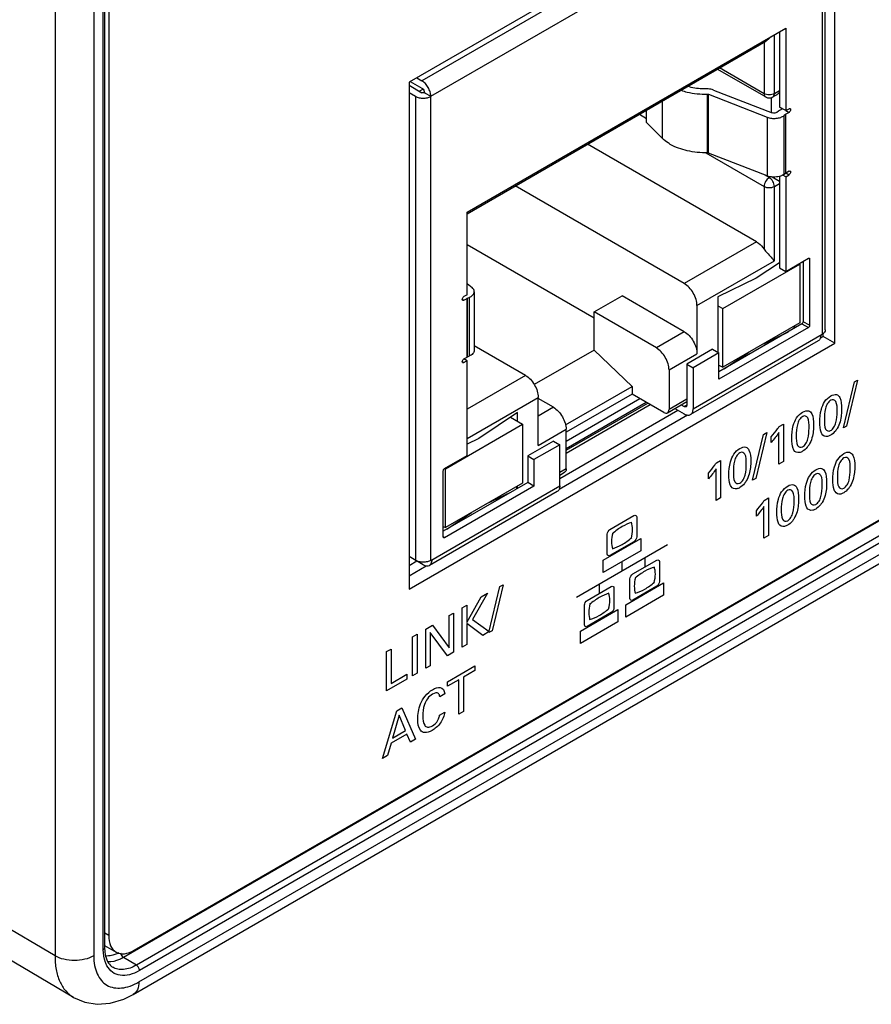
# Model space of a CAD drawing. Header units: inches. Extents: x 0 to 34, y 0 to 22.
# Tile 9 of 64: x 5.5 to 6.5, y 13.6 to 14.7. Entities that reach past the tile are written whole.
import ezdxf

# ---------------------------------------------------------------- set-up
doc = ezdxf.new("R2010")
doc.units = ezdxf.units.IN
doc.header["$LTSCALE"] = 1.87
doc.header["$MEASUREMENT"] = 0
doc.layers.get('0').update_dxf_attribs({"linetype": 'CONTINUOUS'})
doc.layers.add('02___PRT_ALL_AXES', color=7, linetype='CONTINUOUS')

msp = doc.modelspace()

# ---------------------------------------------------------------- linework, layer by layer
at = {"color": 7, "linetype": 'CONTINUOUS'}
for p, q in [((5.6361, 13.6931), (5.6361, 16.34)), ((5.6376, 13.6951), (5.6376, 16.342)), ((5.5832, 16.3347), (5.5832, 13.6863)), ((5.6256, 16.3347), (5.6256, 13.6863)), ((6.4378, 14.9125), (5.9711, 14.6431)), ((6.4378, 14.3573), (6.4378, 14.9125)), ((6.414, 14.8921), (5.9853, 14.6446)), ((5.995, 14.6277), (6.4237, 14.8753)), ((6.4237, 14.8753), (6.4237, 14.3671)), ((6.4272, 14.3719), (6.4272, 14.8801)), ((6.0348, 14.5009), (6.3839, 14.7025)), ((6.3769, 14.6985), (6.3769, 14.616)), ((6.3839, 14.7025), (6.3839, 14.612)), ((6.0348, 14.4991), (6.362, 14.688)), ((6.3714, 14.6306), (6.3714, 14.6952)), ((6.3602, 14.687), (6.3602, 14.6306)), ((6.3091, 14.6575), (6.3619, 14.627)), ((6.3602, 14.6306), (6.3114, 14.6588)), ((5.9795, 14.6479), (5.9853, 14.6446)), ((5.9711, 14.6431), (5.9711, 14.0879)), ((5.9711, 14.6399), (5.9853, 14.6317)), ((5.9725, 14.6439), (5.9853, 14.6366)), ((5.9866, 14.6354), (5.9827, 14.6332)), ((6.3047, 14.6346), (6.369, 14.6096)), ((6.3769, 14.6338), (6.3714, 14.6306)), ((5.9711, 14.6319), (5.9783, 14.6277)), ((5.9783, 14.6277), (5.9783, 14.1195)), ((5.988, 14.6321), (5.988, 14.6317)), ((5.988, 14.6317), (5.995, 14.6277)), ((5.995, 14.1195), (5.995, 14.6277)), ((6.298, 14.5658), (6.298, 14.6301)), ((6.298, 14.6301), (6.2992, 14.6299)), ((6.2992, 14.5656), (6.2992, 14.6299)), ((6.2992, 14.6299), (6.3635, 14.6049)), ((6.368, 14.6264), (6.368, 14.6099)), ((6.3697, 14.627), (6.3736, 14.6293)), ((6.2313, 14.599), (6.2313, 14.6126)), ((6.2486, 14.6225), (6.2486, 14.5817)), ((6.377, 14.612), (6.376, 14.6113)), ((6.3839, 14.612), (6.3769, 14.616)), ((6.3805, 14.6141), (6.377, 14.612)), ((6.3792, 14.6133), (6.3792, 14.6147)), ((6.3839, 14.612), (6.3875, 14.6141)), ((6.384, 14.6121), (6.3875, 14.61)), ((6.2235, 14.608), (6.2313, 14.6035)), ((6.3635, 14.6049), (6.3635, 14.5406)), ((6.376, 14.6113), (6.3743, 14.6101)), ((6.3838, 14.6079), (6.3822, 14.6067)), ((6.3822, 14.5424), (6.3822, 14.6067)), ((6.3838, 14.6079), (6.384, 14.608)), ((6.3838, 14.6079), (6.3838, 14.5436)), ((6.3875, 14.61), (6.384, 14.608)), ((6.384, 14.5437), (6.384, 14.608)), ((6.2486, 14.5817), (6.2313, 14.599)), ((6.3519, 14.4683), (6.1667, 14.5752)), ((6.2965, 14.5659), (6.3602, 14.5291)), ((6.2992, 14.5656), (6.298, 14.5658)), ((6.3635, 14.5406), (6.2992, 14.5656)), ((6.3658, 14.5387), (6.3607, 14.5417)), ((6.3673, 14.5395), (6.3658, 14.5387)), ((6.369, 14.5394), (6.377, 14.5348)), ((6.3769, 14.54), (6.3769, 14.44)), ((6.3839, 14.5397), (6.3807, 14.5415)), ((6.3822, 14.5424), (6.3838, 14.5436)), ((6.384, 14.5437), (6.3838, 14.5436)), ((6.3839, 14.5438), (6.3875, 14.5417)), ((6.3839, 14.5397), (6.3875, 14.5417)), ((6.3839, 14.5397), (6.3839, 14.436)), ((6.3875, 14.5457), (6.384, 14.5437)), ((6.2727, 14.4226), (6.0875, 14.5295)), ((6.3602, 14.5291), (6.3602, 14.4603)), ((6.3714, 14.5291), (6.3769, 14.5323)), ((6.3714, 14.4474), (6.3714, 14.5291)), ((6.0348, 14.4104), (6.0348, 14.5009)), ((6.0348, 14.4654), (6.1739, 14.3851)), ((6.3519, 14.4683), (6.2727, 14.4226)), ((6.3839, 14.436), (6.4087, 14.4503)), ((6.4087, 14.4503), (6.4101, 14.4495)), ((6.2866, 14.3985), (6.3714, 14.4474)), ((6.3149, 14.3952), (6.3995, 14.444)), ((6.3769, 14.4455), (6.3516, 14.4285)), ((6.3769, 14.44), (6.3839, 14.436)), ((6.3987, 14.4445), (6.3995, 14.444)), ((6.3995, 14.444), (6.3995, 14.3797)), ((6.4031, 14.4471), (6.4031, 14.3809)), ((6.4101, 14.4495), (6.4101, 14.3769)), ((6.3516, 14.4285), (6.3093, 14.4081)), ((6.0348, 14.4228), (6.0402, 14.4182)), ((6.0348, 14.4104), (6.0312, 14.4084)), ((6.0349, 14.4065), (6.0371, 14.4074)), ((6.0371, 14.4074), (6.0371, 14.3431)), ((6.0426, 14.4137), (6.0426, 14.3495)), ((6.1739, 14.3916), (6.2045, 14.4092)), ((6.2727, 14.3699), (6.2045, 14.4092)), ((6.3093, 14.4081), (6.3093, 14.3476)), ((6.0312, 14.4043), (6.0295, 14.4053)), ((6.0296, 14.4046), (6.0295, 14.4053)), ((6.03, 14.4042), (6.0296, 14.4046)), ((6.0312, 14.4043), (6.0347, 14.4064)), ((6.0347, 14.4064), (6.0347, 14.3421)), ((6.0347, 14.4064), (6.0349, 14.4064)), ((6.0349, 14.3422), (6.0349, 14.4065)), ((6.2866, 14.3985), (6.2866, 14.3457)), ((6.3093, 14.3984), (6.3149, 14.3952)), ((6.1739, 14.3498), (6.1739, 14.3916)), ((6.2421, 14.3522), (6.1739, 14.3916)), ((6.3149, 14.3309), (6.3149, 14.3952)), ((6.4017, 14.3785), (6.3107, 14.3259)), ((6.3995, 14.3797), (6.3149, 14.3309)), ((6.3922, 14.3755), (6.3936, 14.3738)), ((6.3939, 14.374), (6.3939, 14.3765)), ((6.4017, 14.3785), (6.4087, 14.3744)), ((6.4101, 14.3769), (6.4031, 14.3809)), ((6.4094, 14.3751), (6.4087, 14.3744)), ((6.2727, 14.3699), (6.2421, 14.3522)), ((6.2824, 14.2855), (6.4237, 14.3671)), ((6.4087, 14.3744), (6.3107, 14.3179)), ((6.3597, 14.3568), (6.3868, 14.3699)), ((6.4217, 14.3627), (6.425, 14.3647)), ((6.425, 14.3647), (6.425, 14.3681)), ((6.4378, 14.3573), (6.425, 14.3647)), ((5.9711, 14.0879), (6.4378, 14.3573)), ((6.0987, 14.3221), (6.0426, 14.3545)), ((6.4195, 14.3599), (6.2796, 14.2792)), ((6.0371, 14.3431), (6.0349, 14.3422)), ((6.1739, 14.3498), (6.1084, 14.312)), ((6.1739, 14.3498), (6.2156, 14.31)), ((6.256, 14.3281), (6.2866, 14.3457)), ((6.3037, 14.3508), (6.2755, 14.3345)), ((6.3107, 14.3468), (6.2824, 14.3305)), ((6.3037, 14.3508), (6.3107, 14.3468)), ((6.3107, 14.3179), (6.3107, 14.3468)), ((6.3164, 14.3292), (6.3435, 14.3474)), ((6.0312, 14.336), (6.0295, 14.337)), ((6.0296, 14.3363), (6.0295, 14.337)), ((6.03, 14.3359), (6.0296, 14.3363)), ((6.0312, 14.3401), (6.0347, 14.3421)), ((6.0348, 14.3381), (6.0312, 14.336)), ((6.0348, 14.3381), (6.0313, 14.3401)), ((6.0349, 14.3422), (6.0347, 14.3421)), ((6.0348, 14.2344), (6.0348, 14.3381)), ((6.2755, 14.3345), (6.2755, 14.2895)), ((6.2755, 14.3345), (6.2824, 14.3305)), ((6.3107, 14.3333), (6.3149, 14.3309)), ((6.0987, 14.3221), (6.0348, 14.2852)), ((6.256, 14.3281), (6.256, 14.2847)), ((6.2824, 14.3305), (6.2824, 14.2855)), ((6.1426, 14.2679), (6.2156, 14.31)), ((6.2156, 14.31), (6.2156, 14.3016)), ((5.6751, 13.6577), (6.8009, 14.3077)), ((6.2156, 14.3016), (6.1432, 14.2598)), ((6.2504, 14.2815), (6.2156, 14.3016)), ((6.7202, 14.2977), (5.6583, 13.6846)), ((5.6689, 13.644), (6.7947, 14.294)), ((6.7342, 14.2893), (5.6723, 13.6762)), ((6.0348, 14.2531), (6.1126, 14.298)), ((6.1126, 14.2453), (6.1126, 14.298)), ((6.1293, 14.2871), (6.1126, 14.2967)), ((6.1432, 14.2501), (6.224, 14.2967)), ((6.1432, 14.2421), (6.2309, 14.2927)), ((6.1432, 14.2401), (6.2327, 14.2917)), ((6.1432, 14.2368), (6.2355, 14.2901)), ((6.2544, 14.2811), (6.2755, 14.2933)), ((6.2755, 14.2959), (6.256, 14.2847)), ((6.2694, 14.2898), (6.2727, 14.2879)), ((6.2755, 14.2895), (6.2727, 14.2879)), ((6.7377, 14.2833), (5.6757, 13.6702)), ((6.0899, 14.2814), (6.0476, 14.253)), ((6.0899, 14.2717), (6.0899, 14.2814)), ((6.1293, 14.2871), (6.1126, 14.2774)), ((6.1356, 14.1976), (6.2761, 14.2787)), ((6.1363, 14.2093), (6.2656, 14.284)), ((6.2625, 14.2858), (6.2727, 14.2799)), ((6.0109, 14.2196), (6.0955, 14.2685)), ((6.0822, 14.2762), (6.0955, 14.2685)), ((6.0955, 14.2685), (6.0955, 14.2042)), ((6.1126, 14.2453), (6.1432, 14.263)), ((6.1432, 14.2196), (6.1432, 14.263)), ((6.0476, 14.253), (6.0348, 14.2468)), ((6.1293, 14.2501), (6.1011, 14.2338)), ((6.1363, 14.2461), (6.108, 14.2298)), ((6.1293, 14.2501), (6.1363, 14.2461)), ((6.1363, 14.2011), (6.1363, 14.2461)), ((6.01, 14.2201), (6.0348, 14.2344)), ((6.1011, 14.2338), (6.1011, 14.2049)), ((6.1011, 14.2338), (6.108, 14.2298)), ((6.108, 14.2298), (6.108, 14.2008)), ((6.0086, 14.1451), (6.0086, 14.2177)), ((6.01, 14.2201), (6.0109, 14.2196)), ((6.0109, 14.1554), (6.0109, 14.2196)), ((6.1432, 14.2196), (6.1363, 14.2156)), ((6.1363, 14.2129), (6.1416, 14.216)), ((6.1011, 14.2049), (6.0086, 14.1515)), ((6.0955, 14.2042), (6.0109, 14.1554)), ((6.108, 14.2008), (6.1011, 14.2049)), ((6.1334, 14.1948), (5.9935, 14.114)), ((5.995, 14.1195), (6.1363, 14.2011)), ((6.108, 14.2008), (6.01, 14.1443)), ((6.0557, 14.1813), (6.0828, 14.1943)), ((6.0882, 14.2), (6.0896, 14.1982)), ((6.0899, 14.1984), (6.0899, 14.201)), ((6.0124, 14.1537), (6.0395, 14.1719)), ((6.0086, 14.1566), (6.0109, 14.1554)), ((6.01, 14.1443), (6.0086, 14.1451)), ((6.0088, 14.1444), (6.0086, 14.1451)), ((6.009, 14.1442), (6.0088, 14.1444)), ((5.9866, 14.1147), (5.9711, 14.1236)), ((5.9711, 14.114), (5.9795, 14.1188)), ((5.9959, 14.1171), (5.9963, 14.1193)), ((5.9711, 14.1026), (5.99, 14.1135)), ((5.5832, 13.6863), (5.425, 13.7793)), ((5.6036, 13.6407), (5.4455, 13.7336)), ((5.6723, 13.6762), (5.6583, 13.6846))]:
    msp.add_line(p, q, dxfattribs=at)
at = {"color": 40, "linetype": 'CONTINUOUS'}
for p, q in [((6.4471, 14.2646), (6.4592, 14.315)), ((6.4626, 14.3169), (6.4505, 14.2666)), ((6.4592, 14.315), (6.4626, 14.3169)), ((6.3767, 14.2661), (6.3813, 14.2688)), ((6.3813, 14.2688), (6.3813, 14.2276)), ((6.3476, 14.2072), (6.3596, 14.2575)), ((6.363, 14.2594), (6.351, 14.2091)), ((6.3596, 14.2575), (6.363, 14.2594)), ((6.3763, 14.2247), (6.3763, 14.2594)), ((6.4505, 14.2666), (6.4471, 14.2646)), ((6.368, 14.2487), (6.368, 14.2546)), ((6.3079, 14.2264), (6.3125, 14.229)), ((6.3125, 14.229), (6.3125, 14.1878)), ((6.3813, 14.2276), (6.3763, 14.2247)), ((6.2992, 14.2089), (6.2992, 14.2149)), ((6.3075, 14.185), (6.3075, 14.2197)), ((6.351, 14.2091), (6.3476, 14.2072)), ((6.3125, 14.1878), (6.3075, 14.185)), ((6.3603, 14.1852), (6.3649, 14.1879)), ((6.3649, 14.1879), (6.3649, 14.1467)), ((6.3517, 14.1678), (6.3517, 14.1737)), ((6.3599, 14.1438), (6.3599, 14.1785)), ((6.1913, 14.1534), (6.2176, 14.1686)), ((6.2206, 14.1668), (6.2206, 14.1451)), ((6.1883, 14.1264), (6.1883, 14.1482)), ((6.1839, 14.1198), (6.225, 14.1435)), ((6.2176, 14.1399), (6.1913, 14.1247)), ((6.225, 14.1435), (6.225, 14.1299)), ((6.3649, 14.1467), (6.3599, 14.1438)), ((6.1545, 14.0791), (6.2544, 14.1367)), ((6.225, 14.1299), (6.1839, 14.1062)), ((6.1839, 14.1062), (6.1839, 14.1198)), ((6.2044, 14.1181), (6.2044, 14.1079)), ((6.2162, 14.1046), (6.2426, 14.1198)), ((6.2294, 14.1223), (6.2294, 14.1121)), ((6.2456, 14.1181), (6.2456, 14.0963)), ((6.2088, 14.0709), (6.2499, 14.0947)), ((6.2132, 14.0776), (6.2132, 14.0994)), ((6.2499, 14.0947), (6.2499, 14.0812)), ((6.0572, 14.0834), (6.0406, 14.0546)), ((6.0501, 14.0794), (6.0572, 14.0834)), ((6.0587, 14.0403), (6.0707, 14.0907)), ((6.0741, 14.0926), (6.0621, 14.0423)), ((6.0707, 14.0907), (6.0741, 14.0926)), ((6.1663, 14.0757), (6.1926, 14.0909)), ((6.1795, 14.0935), (6.1795, 14.0833)), ((6.1956, 14.0892), (6.1956, 14.0674)), ((6.2426, 14.0911), (6.2162, 14.0759)), ((6.0346, 14.0516), (6.0501, 14.0794)), ((6.2499, 14.0812), (6.2088, 14.0574)), ((6.0295, 14.0675), (6.0346, 14.0704)), ((6.0295, 14.0245), (6.0295, 14.0675)), ((6.0346, 14.0704), (6.0346, 14.0516)), ((6.1589, 14.0421), (6.2, 14.0658)), ((6.1633, 14.0488), (6.1633, 14.0706)), ((6.1926, 14.0623), (6.1663, 14.0471)), ((6.2, 14.0658), (6.2, 14.0523)), ((6.2088, 14.0574), (6.2088, 14.0709)), ((6.015, 14.0591), (6.0197, 14.0618)), ((6.015, 14.0235), (6.015, 14.0591)), ((6.0197, 14.0618), (6.0197, 14.0188)), ((6.0406, 14.0546), (6.059, 14.0415)), ((6.2, 14.0523), (6.1589, 14.0286)), ((5.9895, 14.0443), (5.9967, 14.0485)), ((5.9895, 14.0014), (5.9895, 14.0443)), ((6.0131, 14.015), (5.9942, 14.0406)), ((5.9942, 14.0406), (5.9942, 14.0041)), ((5.9967, 14.0485), (6.015, 14.0235)), ((6.0518, 14.0373), (6.0346, 14.0502)), ((6.0346, 14.0502), (6.0346, 14.0274)), ((6.059, 14.0415), (6.0518, 14.0373)), ((6.0621, 14.0423), (6.0587, 14.0403)), ((6.1589, 14.0286), (6.1589, 14.0421)), ((5.9748, 14.0359), (5.98, 14.0388)), ((5.9748, 13.9929), (5.9748, 14.0359)), ((5.98, 14.0388), (5.98, 13.9959)), ((5.9464, 14.0195), (5.9515, 14.0224)), ((5.9464, 13.9765), (5.9464, 14.0195)), ((5.9515, 14.0224), (5.9515, 13.9847)), ((6.0197, 14.0188), (6.0131, 14.015)), ((6.0346, 14.0274), (6.0295, 14.0245)), ((5.9942, 14.0041), (5.9895, 14.0014)), ((6.0133, 13.9866), (6.0433, 14.004)), ((6.0433, 13.9989), (6.0309, 13.9917)), ((6.0433, 14.004), (6.0433, 13.9989)), ((5.9688, 13.9894), (5.9464, 13.9765)), ((5.9515, 13.9847), (5.9688, 13.9947)), ((5.9688, 13.9947), (5.9688, 13.9894)), ((5.98, 13.9959), (5.9748, 13.9929)), ((6.0258, 13.9888), (6.0133, 13.9816)), ((6.0133, 13.9816), (6.0133, 13.9866)), ((6.0258, 13.9509), (6.0258, 13.9888)), ((6.0309, 13.9917), (6.0309, 13.9538)), ((6.0103, 13.9733), (6.0048, 13.9701)), ((5.9421, 13.9025), (5.9578, 13.9546)), ((5.9578, 13.9546), (5.9633, 13.9578)), ((5.9633, 13.9578), (5.9783, 13.9235)), ((5.9603, 13.9501), (5.9531, 13.9249)), ((5.9671, 13.933), (5.9603, 13.9501)), ((6.0045, 13.9499), (6.0102, 13.9532)), ((6.0309, 13.9538), (6.0258, 13.9509)), ((5.9531, 13.9249), (5.9671, 13.933)), ((5.9687, 13.9291), (5.9514, 13.9191)), ((5.9727, 13.9202), (5.9687, 13.9291)), ((5.9783, 13.9235), (5.9727, 13.9202)), ((5.9514, 13.9191), (5.9474, 13.9056)), ((5.9474, 13.9056), (5.9421, 13.9025))]:
    msp.add_line(p, q, dxfattribs=at)
at = {"color": 7, "linetype": 'CONTINUOUS'}
msp.add_lwpolyline([(5.6036, 13.6407), (5.6157, 13.6355), (5.6293, 13.6333), (5.6437, 13.6344), (5.6585, 13.6388), (5.6689, 13.644)], dxfattribs=at)
for centre, radius, start, end in [((6.3658, 14.6338), 0.00787, 239.9892, 300.0108), ((5.9844, 14.1203), 0.012, 354.9815, 0.0545), ((5.6832, 13.6951), 0.0457, 179.9857, 182.4495)]:
    msp.add_arc(centre, radius, start, end, dxfattribs=at)
for points, knots in [([(6.3672, 14.6928), (6.3664, 14.6918), (6.3648, 14.69), (6.3629, 14.6885), (6.3619, 14.688)], [0, 0, 0, 0, 0.528698, 1, 1, 1, 1]), ([(5.995, 14.6277), (5.995, 14.6293), (5.9944, 14.6327), (5.9923, 14.6374), (5.9893, 14.6416), (5.9866, 14.6438), (5.9853, 14.6446)], [0, 0, 0, 0, 0.237248, 0.499994, 0.762743, 1, 1, 1, 1]), ([(5.9853, 14.6366), (5.9854, 14.6364), (5.9862, 14.6359), (5.9869, 14.6351), (5.9872, 14.6345)], [0, 0, 0, 0, 0.228788, 1, 1, 1, 1]), ([(5.9872, 14.6345), (5.9873, 14.6343), (5.9877, 14.6336), (5.988, 14.6328), (5.988, 14.6321)], [0, 0, 0, 0, 0.261824, 1, 1, 1, 1]), ([(6.269, 14.6343), (6.2713, 14.6335), (6.2807, 14.6309), (6.2906, 14.63), (6.298, 14.6301)], [0, 0, 0, 0, 0.240561, 1, 1, 1, 1]), ([(6.2977, 14.6358), (6.2959, 14.6357), (6.2887, 14.6359), (6.2815, 14.637), (6.2763, 14.6385)], [0, 0, 0, 0, 0.255558, 1, 1, 1, 1]), ([(6.3047, 14.6346), (6.3042, 14.6348), (6.3019, 14.6355), (6.2995, 14.6358), (6.2977, 14.6358)], [0, 0, 0, 0, 0.237715, 1, 1, 1, 1]), ([(5.9783, 14.6277), (5.9795, 14.627), (5.9822, 14.626), (5.9866, 14.6256), (5.9911, 14.626), (5.9938, 14.627), (5.995, 14.6277)], [0, 0, 0, 0, 0.237254, 0.5, 0.762746, 1, 1, 1, 1]), ([(5.988, 14.6317), (5.9876, 14.6315), (5.9866, 14.6313), (5.9857, 14.6315), (5.9853, 14.6317)], [0, 0, 0, 0, 0.499998, 1, 1, 1, 1]), ([(6.3602, 14.6306), (6.3602, 14.6299), (6.3604, 14.6285), (6.3613, 14.6273), (6.3619, 14.627)], [0, 0, 0, 0, 0.550825, 1, 1, 1, 1]), ([(6.3697, 14.627), (6.3703, 14.6273), (6.3712, 14.6285), (6.3714, 14.6299), (6.3714, 14.6306)], [0, 0, 0, 0, 0.449175, 1, 1, 1, 1]), ([(6.3736, 14.6293), (6.3739, 14.6294), (6.3751, 14.6302), (6.3762, 14.6312), (6.377, 14.6321)], [0, 0, 0, 0, 0.24542, 1, 1, 1, 1]), ([(6.3875, 14.6141), (6.3876, 14.6141), (6.388, 14.6143), (6.3885, 14.6143), (6.3887, 14.6142)], [0, 0, 0, 0, 0.294985, 1, 1, 1, 1]), ([(6.3892, 14.6131), (6.3892, 14.6125), (6.3888, 14.6113), (6.388, 14.6103), (6.3875, 14.61)], [0, 0, 0, 0, 0.499994, 1, 1, 1, 1]), ([(6.3887, 14.6142), (6.3888, 14.6141), (6.3891, 14.6139), (6.3892, 14.6134), (6.3892, 14.6131)], [0, 0, 0, 0, 0.220827, 1, 1, 1, 1]), ([(6.3635, 14.6049), (6.365, 14.6043), (6.3683, 14.6035), (6.3734, 14.6034), (6.3782, 14.6044), (6.381, 14.6058), (6.3822, 14.6067)], [0, 0, 0, 0, 0.253097, 0.520186, 0.776346, 1, 1, 1, 1]), ([(6.3743, 14.6101), (6.3736, 14.6095), (6.3718, 14.609), (6.3699, 14.6092), (6.369, 14.6096)], [0, 0, 0, 0, 0.479166, 1, 1, 1, 1]), ([(6.2574, 14.5751), (6.2565, 14.5756), (6.2534, 14.5775), (6.2505, 14.5798), (6.2486, 14.5817)], [0, 0, 0, 0, 0.263811, 1, 1, 1, 1]), ([(6.298, 14.5658), (6.2907, 14.5657), (6.2766, 14.567), (6.2631, 14.5718), (6.2574, 14.5751)], [0, 0, 0, 0, 0.525531, 1, 1, 1, 1]), ([(6.3658, 14.5387), (6.3642, 14.5377), (6.3615, 14.5347), (6.3602, 14.531), (6.3602, 14.5291)], [0, 0, 0, 0, 0.500006, 1, 1, 1, 1]), ([(6.377, 14.54), (6.3748, 14.5394), (6.3702, 14.5389), (6.3656, 14.5398), (6.3635, 14.5406)], [0, 0, 0, 0, 0.506703, 1, 1, 1, 1]), ([(6.3714, 14.5291), (6.3714, 14.531), (6.3701, 14.5347), (6.3675, 14.5377), (6.3658, 14.5387)], [0, 0, 0, 0, 0.499994, 1, 1, 1, 1]), ([(6.3822, 14.5424), (6.3818, 14.5421), (6.3803, 14.541), (6.3784, 14.5403), (6.377, 14.54)], [0, 0, 0, 0, 0.229419, 1, 1, 1, 1]), ([(6.3875, 14.5457), (6.3876, 14.5458), (6.388, 14.546), (6.3885, 14.546), (6.3887, 14.5459)], [0, 0, 0, 0, 0.294985, 1, 1, 1, 1]), ([(6.3892, 14.5447), (6.3892, 14.5441), (6.3888, 14.543), (6.388, 14.542), (6.3875, 14.5417)], [0, 0, 0, 0, 0.499994, 1, 1, 1, 1]), ([(6.3887, 14.5459), (6.3888, 14.5458), (6.3891, 14.5455), (6.3892, 14.5451), (6.3892, 14.5447)], [0, 0, 0, 0, 0.220827, 1, 1, 1, 1]), ([(6.3519, 14.4683), (6.3527, 14.4679), (6.3559, 14.4657), (6.3585, 14.4627), (6.3602, 14.4603)], [0, 0, 0, 0, 0.230504, 1, 1, 1, 1]), ([(6.3602, 14.4603), (6.3612, 14.4589), (6.3637, 14.4559), (6.3676, 14.4518), (6.3703, 14.4488), (6.3714, 14.4474)], [0, 0, 0, 0, 0.293045, 0.687524, 1, 1, 1, 1]), ([(6.4087, 14.4503), (6.4088, 14.4504), (6.4091, 14.4505), (6.4095, 14.4505), (6.4097, 14.4504)], [0, 0, 0, 0, 0.293917, 1, 1, 1, 1]), ([(6.4097, 14.4504), (6.4097, 14.4504), (6.41, 14.4501), (6.4101, 14.4498), (6.4101, 14.4495)], [0, 0, 0, 0, 0.220854, 1, 1, 1, 1]), ([(6.0426, 14.4137), (6.0426, 14.4145), (6.0421, 14.4163), (6.0409, 14.4176), (6.0402, 14.4182)], [0, 0, 0, 0, 0.465997, 1, 1, 1, 1]), ([(6.2866, 14.3985), (6.2866, 14.4007), (6.2858, 14.4056), (6.2828, 14.4123), (6.2784, 14.4183), (6.2747, 14.4214), (6.2727, 14.4226)], [0, 0, 0, 0, 0.237235, 0.499994, 0.762756, 1, 1, 1, 1]), ([(6.0295, 14.4053), (6.0295, 14.4059), (6.0299, 14.4071), (6.0307, 14.4081), (6.0312, 14.4084)], [0, 0, 0, 0, 0.499994, 1, 1, 1, 1]), ([(6.0371, 14.4074), (6.0379, 14.4077), (6.0393, 14.4085), (6.0411, 14.4101), (6.0423, 14.4118), (6.0426, 14.4131), (6.0426, 14.4137)], [0, 0, 0, 0, 0.296877, 0.559365, 0.789632, 1, 1, 1, 1]), ([(6.0312, 14.4043), (6.0311, 14.4043), (6.0307, 14.4041), (6.0303, 14.4041), (6.03, 14.4042)], [0, 0, 0, 0, 0.294985, 1, 1, 1, 1]), ([(6.4017, 14.3785), (6.4021, 14.3787), (6.4028, 14.3795), (6.4031, 14.3804), (6.4031, 14.3809)], [0, 0, 0, 0, 0.500004, 1, 1, 1, 1]), ([(6.4101, 14.3769), (6.4101, 14.3767), (6.41, 14.3761), (6.4097, 14.3755), (6.4094, 14.3751)], [0, 0, 0, 0, 0.228751, 1, 1, 1, 1]), ([(6.2727, 14.3699), (6.2747, 14.3687), (6.2784, 14.3656), (6.2828, 14.3596), (6.2858, 14.3528), (6.2866, 14.348), (6.2866, 14.3457)], [0, 0, 0, 0, 0.237244, 0.500006, 0.762764, 1, 1, 1, 1]), ([(6.4223, 14.3662), (6.4223, 14.3649), (6.422, 14.3625), (6.4204, 14.3605), (6.4195, 14.3599)], [0, 0, 0, 0, 0.550834, 1, 1, 1, 1]), ([(6.4272, 14.3719), (6.4272, 14.371), (6.4264, 14.3689), (6.4247, 14.3676), (6.4237, 14.3671)], [0, 0, 0, 0, 0.449173, 1, 1, 1, 1]), ([(6.0426, 14.3495), (6.0426, 14.3488), (6.0423, 14.3475), (6.0411, 14.3458), (6.0393, 14.3442), (6.0379, 14.3435), (6.0371, 14.3431)], [0, 0, 0, 0, 0.210368, 0.440635, 0.703123, 1, 1, 1, 1]), ([(6.256, 14.3281), (6.256, 14.3303), (6.2551, 14.3352), (6.2521, 14.3419), (6.2478, 14.3479), (6.244, 14.351), (6.2421, 14.3522)], [0, 0, 0, 0, 0.237235, 0.499994, 0.762756, 1, 1, 1, 1]), ([(6.0295, 14.337), (6.0295, 14.3376), (6.0299, 14.3388), (6.0307, 14.3398), (6.0312, 14.3401)], [0, 0, 0, 0, 0.499994, 1, 1, 1, 1]), ([(6.0312, 14.336), (6.0311, 14.336), (6.0307, 14.3358), (6.0303, 14.3358), (6.03, 14.3359)], [0, 0, 0, 0, 0.294985, 1, 1, 1, 1]), ([(6.0987, 14.3221), (6.1007, 14.321), (6.1044, 14.3178), (6.1088, 14.3119), (6.1118, 14.3051), (6.1126, 14.3003), (6.1126, 14.298)], [0, 0, 0, 0, 0.237244, 0.500006, 0.762764, 1, 1, 1, 1]), ([(6.2755, 14.2895), (6.2755, 14.2891), (6.2754, 14.2884), (6.2749, 14.2878), (6.2747, 14.2877)], [0, 0, 0, 0, 0.550791, 1, 1, 1, 1]), ([(6.1293, 14.2871), (6.1313, 14.2859), (6.135, 14.2828), (6.1394, 14.2768), (6.1424, 14.2701), (6.1432, 14.2653), (6.1432, 14.263)], [0, 0, 0, 0, 0.237244, 0.500006, 0.762764, 1, 1, 1, 1]), ([(6.2504, 14.2815), (6.2511, 14.2811), (6.2524, 14.2805), (6.2538, 14.2808), (6.2544, 14.2811)], [0, 0, 0, 0, 0.550843, 1, 1, 1, 1]), ([(6.2544, 14.2811), (6.2549, 14.2814), (6.2558, 14.2825), (6.256, 14.2839), (6.256, 14.2847)], [0, 0, 0, 0, 0.449166, 1, 1, 1, 1]), ([(6.2747, 14.2877), (6.2744, 14.2875), (6.2737, 14.2874), (6.273, 14.2877), (6.2727, 14.2879)], [0, 0, 0, 0, 0.449201, 1, 1, 1, 1]), ([(6.2727, 14.2799), (6.2738, 14.2792), (6.2761, 14.2782), (6.2787, 14.2786), (6.2796, 14.2792)], [0, 0, 0, 0, 0.550843, 1, 1, 1, 1]), ([(6.2796, 14.2792), (6.2805, 14.2797), (6.2821, 14.2817), (6.2824, 14.2842), (6.2824, 14.2855)], [0, 0, 0, 0, 0.449166, 1, 1, 1, 1]), ([(6.0086, 14.2177), (6.0086, 14.2182), (6.009, 14.2191), (6.0096, 14.2199), (6.01, 14.2201)], [0, 0, 0, 0, 0.499992, 1, 1, 1, 1]), ([(6.1432, 14.2196), (6.1432, 14.2188), (6.1431, 14.2174), (6.1421, 14.2163), (6.1416, 14.216)], [0, 0, 0, 0, 0.550834, 1, 1, 1, 1]), ([(6.1363, 14.2011), (6.1363, 14.1998), (6.136, 14.1973), (6.1344, 14.1953), (6.1334, 14.1948)], [0, 0, 0, 0, 0.550834, 1, 1, 1, 1]), ([(6.01, 14.1443), (6.0099, 14.1442), (6.0096, 14.1441), (6.0093, 14.1441), (6.009, 14.1442)], [0, 0, 0, 0, 0.293917, 1, 1, 1, 1]), ([(5.995, 14.1195), (5.9938, 14.1188), (5.9911, 14.1178), (5.9866, 14.1174), (5.9822, 14.1178), (5.9795, 14.1188), (5.9783, 14.1195)], [0, 0, 0, 0, 0.237254, 0.5, 0.762746, 1, 1, 1, 1]), ([(5.9935, 14.114), (5.9941, 14.1143), (5.9951, 14.1152), (5.9957, 14.1165), (5.9959, 14.1171)], [0, 0, 0, 0, 0.476588, 1, 1, 1, 1]), ([(5.9866, 14.1147), (5.9878, 14.114), (5.9901, 14.1131), (5.9926, 14.1135), (5.9935, 14.114)], [0, 0, 0, 0, 0.550843, 1, 1, 1, 1]), ([(5.5832, 13.6863), (5.5832, 13.6813), (5.5839, 13.6717), (5.5877, 13.6585), (5.5942, 13.6478), (5.6003, 13.6426), (5.6036, 13.6407)], [0, 0, 0, 0, 0.289848, 0.54916, 0.782359, 1, 1, 1, 1]), ([(5.6256, 13.6863), (5.6226, 13.6846), (5.6156, 13.682), (5.6044, 13.6808), (5.5932, 13.682), (5.5862, 13.6846), (5.5832, 13.6863)], [0, 0, 0, 0, 0.237248, 0.5, 0.762752, 1, 1, 1, 1]), ([(5.6256, 13.6863), (5.6256, 13.6827), (5.6262, 13.676), (5.6289, 13.6667), (5.6335, 13.6592), (5.6399, 13.6538), (5.6477, 13.651), (5.6565, 13.6508), (5.6659, 13.653), (5.672, 13.6559), (5.6751, 13.6577)], [0, 0, 0, 0, 0.144898, 0.274519, 0.391107, 0.499992, 0.608878, 0.725469, 0.855096, 1, 1, 1, 1]), ([(5.6361, 13.6931), (5.6363, 13.6932), (5.637, 13.6936), (5.6376, 13.6945), (5.6376, 13.6951)], [0, 0, 0, 0, 0.294987, 1, 1, 1, 1]), ([(5.64, 13.6755), (5.6394, 13.6767), (5.6369, 13.6822), (5.6361, 13.6884), (5.6361, 13.6931)], [0, 0, 0, 0, 0.227484, 1, 1, 1, 1]), ([(5.6376, 13.6931), (5.6376, 13.6925), (5.6378, 13.6901), (5.6382, 13.6877), (5.6386, 13.686)], [0, 0, 0, 0, 0.263717, 1, 1, 1, 1]), ([(5.6476, 13.6873), (5.6468, 13.6871), (5.6438, 13.6863), (5.6407, 13.686), (5.6384, 13.6862)], [0, 0, 0, 0, 0.267029, 1, 1, 1, 1]), ([(5.6386, 13.686), (5.6392, 13.6833), (5.641, 13.6786), (5.6446, 13.675), (5.6464, 13.6738)], [0, 0, 0, 0, 0.550221, 1, 1, 1, 1]), ([(5.6583, 13.6846), (5.6568, 13.6837), (5.6515, 13.681), (5.6453, 13.6795), (5.641, 13.6797)], [0, 0, 0, 0, 0.27844, 1, 1, 1, 1]), ([(5.6532, 13.6897), (5.6528, 13.6894), (5.651, 13.6885), (5.6491, 13.6878), (5.6476, 13.6873)], [0, 0, 0, 0, 0.259032, 1, 1, 1, 1]), ([(5.655, 13.6895), (5.6553, 13.688), (5.6563, 13.6861), (5.6579, 13.6848), (5.6583, 13.6846)], [0, 0, 0, 0, 0.765682, 1, 1, 1, 1]), ([(5.6757, 13.6702), (5.6723, 13.6682), (5.6655, 13.6652), (5.6549, 13.6642), (5.6457, 13.6678), (5.6416, 13.6727), (5.64, 13.6755)], [0, 0, 0, 0, 0.293234, 0.543377, 0.768314, 1, 1, 1, 1]), ([(5.6723, 13.6762), (5.668, 13.6737), (5.6612, 13.671), (5.652, 13.6713), (5.6481, 13.6728), (5.6464, 13.6738)], [0, 0, 0, 0, 0.547923, 0.781486, 1, 1, 1, 1]), ([(5.6757, 13.6702), (5.6757, 13.6714), (5.6749, 13.6737), (5.6733, 13.6756), (5.6723, 13.6762)], [0, 0, 0, 0, 0.498867, 1, 1, 1, 1]), ([(5.6751, 13.6577), (5.6751, 13.6549), (5.6744, 13.6495), (5.6709, 13.6452), (5.6689, 13.644)], [0, 0, 0, 0, 0.550826, 1, 1, 1, 1])]:
    msp.add_open_spline(points, degree=3, knots=knots, dxfattribs=at)
for points in [[(6.3714, 14.6306), (6.3697, 14.6297), (6.3658, 14.6289), (6.3619, 14.6297), (6.3602, 14.6306)], [(6.3602, 14.5291), (6.3619, 14.5281), (6.3658, 14.5273), (6.3697, 14.5281), (6.3714, 14.5291)]]:
    msp.add_open_spline(points, degree=3, dxfattribs=at)
at = {"color": 40, "linetype": 'CONTINUOUS'}
for points, knots in [([(6.4212, 14.2707), (6.4212, 14.2752), (6.4217, 14.2825), (6.4261, 14.2938), (6.4308, 14.2982), (6.4332, 14.2995)], [0, 0, 0, 0, 0.464323, 0.719374, 1, 1, 1, 1]), ([(6.4332, 14.2995), (6.4354, 14.3008), (6.4398, 14.3021), (6.4447, 14.2968), (6.4451, 14.29), (6.4451, 14.2855)], [0, 0, 0, 0, 0.273521, 0.516312, 1, 1, 1, 1]), ([(6.4332, 14.2948), (6.4319, 14.294), (6.429, 14.2912), (6.4263, 14.2831), (6.4262, 14.2776), (6.4262, 14.2739)], [0, 0, 0, 0, 0.222868, 0.453145, 1, 1, 1, 1]), ([(6.4401, 14.2821), (6.4401, 14.2861), (6.4407, 14.2935), (6.4355, 14.2961), (6.4332, 14.2948)], [0, 0, 0, 0, 0.607575, 1, 1, 1, 1]), ([(6.3905, 14.253), (6.3905, 14.2575), (6.3909, 14.2648), (6.3954, 14.2761), (6.4001, 14.2805), (6.4024, 14.2818)], [0, 0, 0, 0, 0.464323, 0.719374, 1, 1, 1, 1]), ([(6.4024, 14.2818), (6.4047, 14.2831), (6.4091, 14.2843), (6.4139, 14.279), (6.4144, 14.2723), (6.4144, 14.2678)], [0, 0, 0, 0, 0.273521, 0.516312, 1, 1, 1, 1]), ([(6.4094, 14.2643), (6.4094, 14.2684), (6.41, 14.2757), (6.4048, 14.2784), (6.4025, 14.2771)], [0, 0, 0, 0, 0.607564, 1, 1, 1, 1]), ([(6.4331, 14.2616), (6.4344, 14.2623), (6.4371, 14.2651), (6.4399, 14.2729), (6.4401, 14.2784), (6.4401, 14.2821)], [0, 0, 0, 0, 0.220654, 0.450282, 1, 1, 1, 1]), ([(6.4451, 14.2855), (6.4451, 14.2833), (6.4449, 14.2767), (6.443, 14.2685), (6.4402, 14.2639)], [0, 0, 0, 0, 0.330059, 1, 1, 1, 1]), ([(6.4025, 14.2771), (6.4012, 14.2763), (6.3983, 14.2735), (6.3956, 14.2654), (6.3954, 14.2599), (6.3954, 14.2561)], [0, 0, 0, 0, 0.222847, 0.453125, 1, 1, 1, 1]), ([(6.4144, 14.2678), (6.4144, 14.2656), (6.4142, 14.2589), (6.4123, 14.2508), (6.4094, 14.2461)], [0, 0, 0, 0, 0.330059, 1, 1, 1, 1]), ([(6.4235, 14.258), (6.4232, 14.2585), (6.4216, 14.262), (6.4212, 14.2668), (6.4212, 14.2707)], [0, 0, 0, 0, 0.175367, 1, 1, 1, 1]), ([(6.4262, 14.2739), (6.4262, 14.27), (6.4257, 14.2629), (6.4308, 14.2603), (6.4331, 14.2616)], [0, 0, 0, 0, 0.596354, 1, 1, 1, 1]), ([(6.368, 14.2546), (6.3704, 14.2575), (6.3734, 14.2612), (6.3761, 14.2652), (6.3767, 14.2661)], [0, 0, 0, 0, 0.788071, 1, 1, 1, 1]), ([(6.3954, 14.2561), (6.3954, 14.2522), (6.395, 14.2452), (6.4001, 14.2425), (6.4024, 14.2439)], [0, 0, 0, 0, 0.596354, 1, 1, 1, 1]), ([(6.4024, 14.2439), (6.4037, 14.2446), (6.4064, 14.2473), (6.4092, 14.2552), (6.4094, 14.2606), (6.4094, 14.2643)], [0, 0, 0, 0, 0.220651, 0.450274, 1, 1, 1, 1]), ([(6.4331, 14.2566), (6.432, 14.256), (6.4281, 14.2543), (6.4247, 14.2558), (6.4235, 14.258)], [0, 0, 0, 0, 0.284957, 1, 1, 1, 1]), ([(6.4402, 14.2639), (6.4396, 14.2629), (6.4375, 14.2599), (6.4348, 14.2577), (6.4331, 14.2566)], [0, 0, 0, 0, 0.312017, 1, 1, 1, 1]), ([(6.3928, 14.2402), (6.3925, 14.2408), (6.3908, 14.2443), (6.3905, 14.249), (6.3905, 14.253)], [0, 0, 0, 0, 0.175367, 1, 1, 1, 1]), ([(6.4094, 14.2461), (6.4089, 14.2452), (6.4068, 14.2422), (6.4041, 14.2399), (6.4023, 14.2389)], [0, 0, 0, 0, 0.312017, 1, 1, 1, 1]), ([(6.3216, 14.2132), (6.3216, 14.2177), (6.3221, 14.225), (6.3265, 14.2363), (6.3313, 14.2407), (6.3336, 14.2421)], [0, 0, 0, 0, 0.464323, 0.719374, 1, 1, 1, 1]), ([(6.3337, 14.2373), (6.3323, 14.2366), (6.3295, 14.2337), (6.3267, 14.2257), (6.3266, 14.2202), (6.3266, 14.2164)], [0, 0, 0, 0, 0.222868, 0.453145, 1, 1, 1, 1]), ([(6.3336, 14.2421), (6.3358, 14.2433), (6.3403, 14.2446), (6.3451, 14.2393), (6.3456, 14.2325), (6.3456, 14.228)], [0, 0, 0, 0, 0.273521, 0.516312, 1, 1, 1, 1]), ([(6.3406, 14.2246), (6.3406, 14.2287), (6.3412, 14.236), (6.3359, 14.2386), (6.3337, 14.2373)], [0, 0, 0, 0, 0.607575, 1, 1, 1, 1]), ([(6.4023, 14.2389), (6.4012, 14.2382), (6.3973, 14.2366), (6.394, 14.2381), (6.3928, 14.2402)], [0, 0, 0, 0, 0.284968, 1, 1, 1, 1]), ([(6.4355, 14.2076), (6.4355, 14.212), (6.436, 14.2194), (6.4404, 14.2306), (6.4452, 14.235), (6.4475, 14.2364)], [0, 0, 0, 0, 0.464293, 0.719467, 1, 1, 1, 1]), ([(6.4475, 14.2364), (6.4497, 14.2377), (6.4541, 14.2389), (6.459, 14.2336), (6.4595, 14.2269), (6.4595, 14.2223)], [0, 0, 0, 0, 0.273521, 0.516312, 1, 1, 1, 1]), ([(6.2992, 14.2149), (6.3016, 14.2177), (6.3046, 14.2215), (6.3073, 14.2255), (6.3079, 14.2264)], [0, 0, 0, 0, 0.788076, 1, 1, 1, 1]), ([(6.3336, 14.2041), (6.3348, 14.2049), (6.3376, 14.2076), (6.3404, 14.2155), (6.3406, 14.2209), (6.3406, 14.2246)], [0, 0, 0, 0, 0.220654, 0.450282, 1, 1, 1, 1]), ([(6.3456, 14.228), (6.3456, 14.2258), (6.3454, 14.2192), (6.3434, 14.2111), (6.3406, 14.2064)], [0, 0, 0, 0, 0.330059, 1, 1, 1, 1]), ([(6.4476, 14.2316), (6.4462, 14.2309), (6.4434, 14.228), (6.4406, 14.22), (6.4405, 14.2145), (6.4405, 14.2107)], [0, 0, 0, 0, 0.223099, 0.453498, 1, 1, 1, 1]), ([(6.4545, 14.2189), (6.4545, 14.223), (6.4551, 14.2303), (6.4498, 14.233), (6.4476, 14.2316)], [0, 0, 0, 0, 0.607952, 1, 1, 1, 1]), ([(6.324, 14.2005), (6.3236, 14.201), (6.322, 14.2045), (6.3216, 14.2093), (6.3216, 14.2132)], [0, 0, 0, 0, 0.175367, 1, 1, 1, 1]), ([(6.3266, 14.2164), (6.3266, 14.2125), (6.3261, 14.2054), (6.3313, 14.2028), (6.3336, 14.2041)], [0, 0, 0, 0, 0.596354, 1, 1, 1, 1]), ([(6.4048, 14.1898), (6.4048, 14.1943), (6.4053, 14.2016), (6.4097, 14.2129), (6.4144, 14.2173), (6.4168, 14.2186)], [0, 0, 0, 0, 0.464306, 0.71948, 1, 1, 1, 1]), ([(6.4168, 14.2139), (6.4155, 14.2131), (6.4127, 14.2103), (6.4099, 14.2022), (6.4098, 14.1967), (6.4098, 14.193)], [0, 0, 0, 0, 0.223099, 0.453498, 1, 1, 1, 1]), ([(6.4168, 14.2186), (6.419, 14.2199), (6.4234, 14.2212), (6.4283, 14.2159), (6.4287, 14.2091), (6.4287, 14.2046)], [0, 0, 0, 0, 0.273535, 0.516326, 1, 1, 1, 1]), ([(6.4237, 14.2012), (6.4237, 14.2052), (6.4243, 14.2126), (6.4191, 14.2152), (6.4168, 14.2139)], [0, 0, 0, 0, 0.607952, 1, 1, 1, 1]), ([(6.4474, 14.1984), (6.4487, 14.1992), (6.4515, 14.2019), (6.4543, 14.2098), (6.4545, 14.2152), (6.4545, 14.2189)], [0, 0, 0, 0, 0.220883, 0.450405, 1, 1, 1, 1]), ([(6.4595, 14.2223), (6.4595, 14.2201), (6.4593, 14.2135), (6.4573, 14.2054), (6.4545, 14.2007)], [0, 0, 0, 0, 0.330059, 1, 1, 1, 1]), ([(6.3406, 14.2064), (6.34, 14.2054), (6.3379, 14.2024), (6.3353, 14.2002), (6.3335, 14.1991)], [0, 0, 0, 0, 0.312017, 1, 1, 1, 1]), ([(6.386, 14.2009), (6.3883, 14.2022), (6.3927, 14.2034), (6.3975, 14.1981), (6.398, 14.1914), (6.398, 14.1868)], [0, 0, 0, 0, 0.273535, 0.516326, 1, 1, 1, 1]), ([(6.4287, 14.2046), (6.4287, 14.2024), (6.4285, 14.1958), (6.4266, 14.1876), (6.4238, 14.183)], [0, 0, 0, 0, 0.330059, 1, 1, 1, 1]), ([(6.4379, 14.1948), (6.4375, 14.1954), (6.4359, 14.1989), (6.4355, 14.2036), (6.4355, 14.2076)], [0, 0, 0, 0, 0.174849, 1, 1, 1, 1]), ([(6.4405, 14.2107), (6.4405, 14.2068), (6.44, 14.1998), (6.4452, 14.1971), (6.4474, 14.1984)], [0, 0, 0, 0, 0.596633, 1, 1, 1, 1]), ([(6.3335, 14.1991), (6.3324, 14.1985), (6.3285, 14.1968), (6.3252, 14.1983), (6.324, 14.2005)], [0, 0, 0, 0, 0.284957, 1, 1, 1, 1]), ([(6.3741, 14.1721), (6.3741, 14.1765), (6.3745, 14.1839), (6.379, 14.1952), (6.3837, 14.1995), (6.386, 14.2009)], [0, 0, 0, 0, 0.464298, 0.719468, 1, 1, 1, 1]), ([(6.3861, 14.1962), (6.3848, 14.1954), (6.3819, 14.1926), (6.3792, 14.1845), (6.379, 14.179), (6.379, 14.1752)], [0, 0, 0, 0, 0.223099, 0.453498, 1, 1, 1, 1]), ([(6.393, 14.1834), (6.393, 14.1875), (6.3936, 14.1948), (6.3884, 14.1975), (6.3861, 14.1962)], [0, 0, 0, 0, 0.607952, 1, 1, 1, 1]), ([(6.4098, 14.193), (6.4098, 14.1891), (6.4093, 14.182), (6.4144, 14.1794), (6.4167, 14.1807)], [0, 0, 0, 0, 0.596633, 1, 1, 1, 1]), ([(6.4167, 14.1807), (6.418, 14.1814), (6.4208, 14.1842), (6.4235, 14.192), (6.4237, 14.1975), (6.4237, 14.2012)], [0, 0, 0, 0, 0.220883, 0.450405, 1, 1, 1, 1]), ([(6.4474, 14.1935), (6.4463, 14.1928), (6.4424, 14.1912), (6.4391, 14.1926), (6.4379, 14.1948)], [0, 0, 0, 0, 0.285159, 1, 1, 1, 1]), ([(6.4545, 14.2007), (6.4539, 14.1997), (6.4518, 14.1968), (6.4492, 14.1945), (6.4474, 14.1935)], [0, 0, 0, 0, 0.312642, 1, 1, 1, 1]), ([(6.3517, 14.1737), (6.3541, 14.1766), (6.357, 14.1803), (6.3598, 14.1843), (6.3603, 14.1852)], [0, 0, 0, 0, 0.787324, 1, 1, 1, 1]), ([(6.386, 14.1629), (6.3873, 14.1637), (6.39, 14.1664), (6.3928, 14.1743), (6.393, 14.1797), (6.393, 14.1834)], [0, 0, 0, 0, 0.220718, 0.450291, 1, 1, 1, 1]), ([(6.398, 14.1868), (6.398, 14.1847), (6.3978, 14.178), (6.3959, 14.1699), (6.393, 14.1652)], [0, 0, 0, 0, 0.330059, 1, 1, 1, 1]), ([(6.4071, 14.1771), (6.4068, 14.1776), (6.4052, 14.1811), (6.4048, 14.1859), (6.4048, 14.1898)], [0, 0, 0, 0, 0.174849, 1, 1, 1, 1]), ([(6.4238, 14.183), (6.4232, 14.182), (6.4211, 14.179), (6.4184, 14.1767), (6.4167, 14.1757)], [0, 0, 0, 0, 0.312642, 1, 1, 1, 1]), ([(6.3764, 14.1593), (6.3761, 14.1599), (6.3744, 14.1634), (6.3741, 14.1681), (6.3741, 14.1721)], [0, 0, 0, 0, 0.174849, 1, 1, 1, 1]), ([(6.379, 14.1752), (6.379, 14.1713), (6.3786, 14.1643), (6.3837, 14.1616), (6.386, 14.1629)], [0, 0, 0, 0, 0.596633, 1, 1, 1, 1]), ([(6.4167, 14.1757), (6.4156, 14.1751), (6.4117, 14.1734), (6.4084, 14.1749), (6.4071, 14.1771)], [0, 0, 0, 0, 0.285159, 1, 1, 1, 1]), ([(6.3859, 14.158), (6.3848, 14.1573), (6.3809, 14.1557), (6.3776, 14.1572), (6.3764, 14.1593)], [0, 0, 0, 0, 0.285268, 1, 1, 1, 1]), ([(6.393, 14.1652), (6.3925, 14.1643), (6.3904, 14.1613), (6.3877, 14.159), (6.3859, 14.158)], [0, 0, 0, 0, 0.312642, 1, 1, 1, 1]), ([(5.9806, 13.9458), (5.9806, 13.9509), (5.9819, 13.9597), (5.9888, 13.9719), (5.9941, 13.9762), (5.9969, 13.9778)], [0, 0, 0, 0, 0.460725, 0.705832, 1, 1, 1, 1]), ([(5.9969, 13.9778), (5.9998, 13.9795), (6.0064, 13.9821), (6.01, 13.9769), (6.0103, 13.9733)], [0, 0, 0, 0, 0.469069, 1, 1, 1, 1]), ([(5.9967, 13.9729), (5.9948, 13.9718), (5.9911, 13.9686), (5.9867, 13.9594), (5.9862, 13.953), (5.9862, 13.9491)], [0, 0, 0, 0, 0.271041, 0.511079, 1, 1, 1, 1]), ([(6.0048, 13.9701), (6.0046, 13.9715), (6.0034, 13.9753), (5.9991, 13.9743), (5.9967, 13.9729)], [0, 0, 0, 0, 0.355624, 1, 1, 1, 1]), ([(5.9963, 13.9332), (5.9935, 13.9316), (5.9883, 13.9297), (5.9817, 13.9339), (5.9806, 13.941), (5.9806, 13.9458)], [0, 0, 0, 0, 0.299639, 0.545625, 1, 1, 1, 1]), ([(5.9862, 13.9491), (5.9862, 13.9452), (5.9867, 13.9394), (5.9914, 13.936), (5.9949, 13.9372), (5.9967, 13.9383)], [0, 0, 0, 0, 0.502338, 0.733221, 1, 1, 1, 1]), ([(6.0102, 13.9532), (6.0099, 13.9494), (6.006, 13.9402), (5.9994, 13.935), (5.9963, 13.9332)], [0, 0, 0, 0, 0.497556, 1, 1, 1, 1]), ([(6.0027, 13.9443), (6.003, 13.9449), (6.0039, 13.9468), (6.0043, 13.9487), (6.0045, 13.9499)], [0, 0, 0, 0, 0.315168, 1, 1, 1, 1])]:
    msp.add_open_spline(points, degree=3, knots=knots, dxfattribs=at)
for points in [[(6.3763, 14.2594), (6.3738, 14.2556), (6.371, 14.252), (6.368, 14.2487)], [(6.3075, 14.2197), (6.305, 14.2158), (6.3022, 14.2122), (6.2992, 14.2089)], [(6.3599, 14.1785), (6.3575, 14.1747), (6.3546, 14.1711), (6.3517, 14.1678)], [(6.2151, 14.161), (6.2116, 14.16), (6.2081, 14.1584), (6.2045, 14.1564)], [(6.216, 14.1532), (6.216, 14.1562), (6.2156, 14.1589), (6.2147, 14.1612)], [(6.2176, 14.1686), (6.219, 14.1694), (6.2206, 14.1685), (6.2206, 14.1668)], [(6.1883, 14.1482), (6.1883, 14.1498), (6.1899, 14.1525), (6.1913, 14.1534)], [(6.1943, 14.1495), (6.1934, 14.1462), (6.193, 14.1429), (6.193, 14.14)], [(6.2045, 14.1564), (6.2009, 14.1543), (6.1973, 14.1517), (6.1939, 14.1487)], [(6.2147, 14.1437), (6.2156, 14.147), (6.216, 14.1502), (6.216, 14.1532)], [(6.193, 14.14), (6.193, 14.137), (6.1934, 14.1343), (6.1943, 14.132)], [(6.2045, 14.1368), (6.2081, 14.1389), (6.2117, 14.1415), (6.2151, 14.1444)], [(6.2206, 14.1451), (6.2206, 14.1434), (6.219, 14.1407), (6.2176, 14.1399)], [(6.1939, 14.1322), (6.1973, 14.1332), (6.2009, 14.1348), (6.2045, 14.1368)], [(6.1913, 14.1247), (6.1899, 14.1239), (6.1883, 14.1248), (6.1883, 14.1264)], [(6.2426, 14.1198), (6.244, 14.1206), (6.2456, 14.1197), (6.2456, 14.1181)], [(6.2294, 14.1076), (6.2259, 14.1055), (6.2223, 14.1029), (6.2188, 14.0999)], [(6.2401, 14.1122), (6.2366, 14.1112), (6.233, 14.1096), (6.2294, 14.1076)], [(6.241, 14.1044), (6.241, 14.1074), (6.2405, 14.1101), (6.2396, 14.1124)], [(6.2132, 14.0994), (6.2132, 14.101), (6.2148, 14.1037), (6.2162, 14.1046)], [(6.2193, 14.1007), (6.2184, 14.0974), (6.2179, 14.0941), (6.2179, 14.0912)], [(6.2295, 14.088), (6.233, 14.0901), (6.2366, 14.0927), (6.2401, 14.0956)], [(6.2396, 14.0949), (6.2405, 14.0982), (6.241, 14.1015), (6.241, 14.1044)], [(6.2456, 14.0963), (6.2456, 14.0946), (6.244, 14.0919), (6.2426, 14.0911)], [(6.1902, 14.0834), (6.1867, 14.0824), (6.1831, 14.0808), (6.1795, 14.0787)], [(6.1911, 14.0756), (6.1911, 14.0786), (6.1906, 14.0813), (6.1897, 14.0836)], [(6.1926, 14.0909), (6.1941, 14.0918), (6.1956, 14.0909), (6.1956, 14.0892)], [(6.2179, 14.0912), (6.2179, 14.0882), (6.2184, 14.0855), (6.2193, 14.0832)], [(6.2189, 14.0834), (6.2223, 14.0844), (6.2259, 14.086), (6.2295, 14.088)], [(6.1633, 14.0706), (6.1633, 14.0722), (6.1649, 14.0749), (6.1663, 14.0757)], [(6.1795, 14.0787), (6.176, 14.0767), (6.1724, 14.0741), (6.1689, 14.0711)], [(6.1897, 14.0661), (6.1906, 14.0694), (6.1911, 14.0726), (6.1911, 14.0756)], [(6.2162, 14.0759), (6.2148, 14.0751), (6.2132, 14.076), (6.2132, 14.0776)], [(6.1693, 14.0719), (6.1685, 14.0686), (6.168, 14.0653), (6.168, 14.0623)], [(6.168, 14.0623), (6.168, 14.0594), (6.1685, 14.0567), (6.1693, 14.0544)], [(6.1795, 14.0592), (6.1831, 14.0613), (6.1867, 14.0638), (6.1902, 14.0668)], [(6.1956, 14.0674), (6.1956, 14.0658), (6.1941, 14.0631), (6.1926, 14.0623)], [(6.1689, 14.0546), (6.1724, 14.0556), (6.176, 14.0572), (6.1795, 14.0592)], [(6.1663, 14.0471), (6.1649, 14.0463), (6.1633, 14.0472), (6.1633, 14.0488)], [(5.9967, 13.9383), (5.9988, 13.9395), (6.0012, 13.9417), (6.0027, 13.9443)]]:
    msp.add_open_spline(points, degree=3, dxfattribs=at)
at = {"layer": '02___PRT_ALL_AXES', "color": 7, "linetype": 'CONTINUOUS'}
for p, q in [((5.642, 16.3502), (5.642, 13.7085)), ((5.6698, 13.6924), (6.7272, 14.3029)), ((5.642, 13.7085), (5.6376, 13.711)), ((5.6374, 13.6978), (5.6501, 13.6904))]:
    msp.add_line(p, q, dxfattribs=at)
for points, knots in [([(5.642, 13.7085), (5.642, 13.7047), (5.6429, 13.6977), (5.6475, 13.692), (5.6501, 13.6904)], [0, 0, 0, 0, 0.55075, 1, 1, 1, 1]), ([(5.6501, 13.6904), (5.6528, 13.6889), (5.6601, 13.6878), (5.6666, 13.6905), (5.6698, 13.6924)], [0, 0, 0, 0, 0.449242, 1, 1, 1, 1])]:
    msp.add_open_spline(points, degree=3, knots=knots, dxfattribs=at)

doc.saveas('drawing.dxf')
